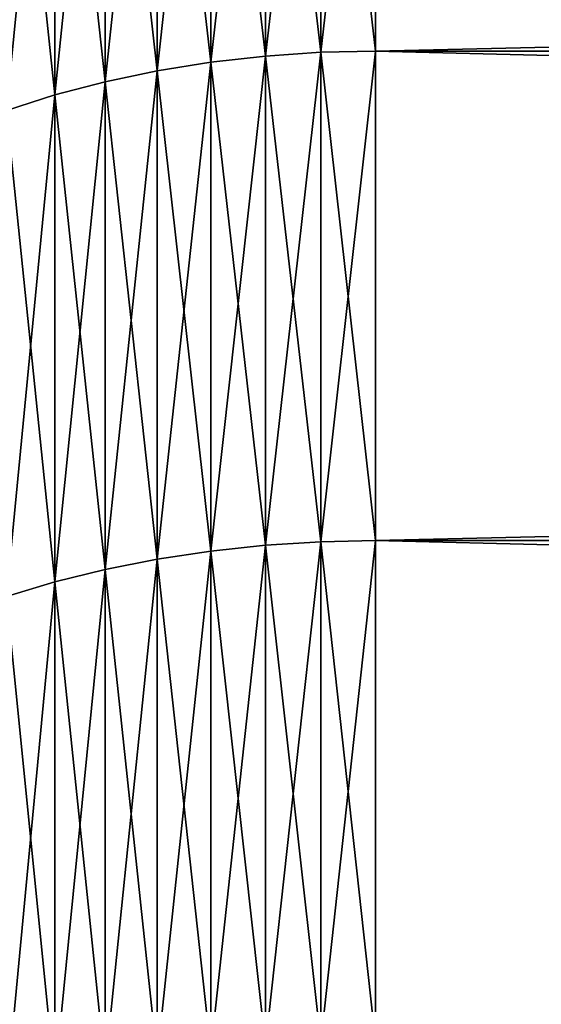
# Model space of a CAD drawing. Header units: millimetres. Extents: x -161 to 161, y -94 to 1149.
# Tile 75 of 256: x -160.551 to -159.794, y -46.615 to -45.187. Entities that reach past the tile are written whole.
import ezdxf

# ---------------------------------------------------------------- set-up
doc = ezdxf.new("R2010")
doc.units = ezdxf.units.MM
doc.header["$LTSCALE"] = 81.481481
for name, color, linetype in [('442', 7, 'CONTINUOUS'), ('443', 7, 'CONTINUOUS'), ('446', 7, 'CONTINUOUS'), ('447', 7, 'CONTINUOUS')]:
    doc.layers.add(name, color=color, linetype=linetype)

msp = doc.modelspace()

# ---------------------------------------------------------------- linework, layer by layer
at = {"layer": '442', "color": 7, "linetype": 'CONTINUOUS', "true_color": 0xaaaaaa}
for points in [[(-130.5, -45.2324, 18.5294), (-130.5, -44.54, 18.05), (-160.0346, -45.2324, 18.5294), (-130.5, -45.2324, 18.5294)], [(-160.0346, -45.2324, 18.5294), (-130.5, -44.54, 18.05), (-160.0346, -44.54, 18.05), (-160.0346, -45.2324, 18.5294)], [(-130.5, -45.9424, 18.9822), (-130.5, -45.2324, 18.5294), (-160.0346, -45.9424, 18.9822), (-130.5, -45.9424, 18.9822)], [(-160.0346, -45.9424, 18.9822), (-130.5, -45.2324, 18.5294), (-160.0346, -45.2324, 18.5294), (-160.0346, -45.9424, 18.9822)], [(-130.5, -46.669, 19.4079), (-130.5, -45.9424, 18.9822), (-160.0346, -46.669, 19.4079), (-130.5, -46.669, 19.4079)], [(-160.0346, -46.669, 19.4079), (-130.5, -45.9424, 18.9822), (-160.0346, -45.9424, 18.9822), (-160.0346, -46.669, 19.4079)]]:
    msp.add_3dface(points, dxfattribs=at)
at = {"layer": '443', "color": 7, "linetype": 'CONTINUOUS', "true_color": 0xaaaaaa}
for points in [[(-160.0346, -45.2324, -18.5294), (-160.0346, -44.54, -18.05), (-130.5, -45.2324, -18.5294), (-160.0346, -45.2324, -18.5294)], [(-130.5, -45.2324, -18.5294), (-160.0346, -44.54, -18.05), (-130.5, -44.54, -18.05), (-130.5, -45.2324, -18.5294)], [(-160.0346, -45.9424, -18.9822), (-160.0346, -45.2324, -18.5294), (-130.5, -45.9424, -18.9822), (-160.0346, -45.9424, -18.9822)], [(-130.5, -45.9424, -18.9822), (-160.0346, -45.2324, -18.5294), (-130.5, -45.2324, -18.5294), (-130.5, -45.9424, -18.9822)], [(-160.0346, -46.669, -19.4079), (-160.0346, -45.9424, -18.9822), (-130.5, -46.669, -19.4079), (-160.0346, -46.669, -19.4079)], [(-130.5, -46.669, -19.4079), (-160.0346, -45.9424, -18.9822), (-130.5, -45.9424, -18.9822), (-130.5, -46.669, -19.4079)]]:
    msp.add_3dface(points, dxfattribs=at)
at = {"layer": '446', "color": 7, "linetype": 'CONTINUOUS', "true_color": 0xaaaaaa}
for points in [[(-160.1943, -44.5475, 18.0396), (-160.1943, -45.2395, 18.5187), (-160.114, -44.5419, 18.0474), (-160.1943, -44.5475, 18.0396)], [(-160.114, -44.5419, 18.0474), (-160.1943, -45.2395, 18.5187), (-160.114, -45.2341, 18.5268), (-160.114, -44.5419, 18.0474)], [(-160.0346, -45.2324, 18.5294), (-160.0346, -44.54, 18.05), (-160.114, -45.2341, 18.5268), (-160.0346, -45.2324, 18.5294)], [(-160.0346, -44.54, 18.05), (-160.114, -44.5419, 18.0474), (-160.114, -45.2341, 18.5268), (-160.0346, -44.54, 18.05)], [(-160.3513, -44.5701, 18.0082), (-160.3513, -45.2609, 18.4865), (-160.2736, -44.557, 18.0265), (-160.3513, -44.5701, 18.0082)], [(-160.2736, -44.557, 18.0265), (-160.3513, -45.2609, 18.4865), (-160.2736, -45.2484, 18.5052), (-160.2736, -44.557, 18.0265)], [(-160.2736, -44.557, 18.0265), (-160.2736, -45.2484, 18.5052), (-160.1943, -44.5475, 18.0396), (-160.2736, -44.557, 18.0265)], [(-160.1943, -44.5475, 18.0396), (-160.2736, -45.2484, 18.5052), (-160.1943, -45.2395, 18.5187), (-160.1943, -44.5475, 18.0396)], [(-160.427, -44.5869, 17.9849), (-160.427, -45.2768, 18.4626), (-160.3513, -44.5701, 18.0082), (-160.427, -44.5869, 17.9849)], [(-160.3513, -44.5701, 18.0082), (-160.427, -45.2768, 18.4626), (-160.3513, -45.2609, 18.4865), (-160.3513, -44.5701, 18.0082)], [(-160.5001, -44.6072, 17.9567), (-160.5001, -45.296, 18.4337), (-160.427, -44.5869, 17.9849), (-160.5001, -44.6072, 17.9567)], [(-160.427, -44.5869, 17.9849), (-160.5001, -45.296, 18.4337), (-160.427, -45.2768, 18.4626), (-160.427, -44.5869, 17.9849)], [(-160.5701, -44.6309, 17.9239), (-160.5701, -45.3184, 18.3999), (-160.5001, -44.6072, 17.9567), (-160.5701, -44.6309, 17.9239)], [(-160.5001, -44.6072, 17.9567), (-160.5701, -45.3184, 18.3999), (-160.5001, -45.296, 18.4337), (-160.5001, -44.6072, 17.9567)], [(-160.2736, -45.2484, 18.5052), (-160.2736, -45.9575, 18.9575), (-160.1943, -45.2395, 18.5187), (-160.2736, -45.2484, 18.5052)], [(-160.1943, -45.2395, 18.5187), (-160.2736, -45.9575, 18.9575), (-160.1943, -45.9491, 18.9713), (-160.1943, -45.2395, 18.5187)], [(-160.1943, -45.2395, 18.5187), (-160.1943, -45.9491, 18.9713), (-160.114, -45.2341, 18.5268), (-160.1943, -45.2395, 18.5187)], [(-160.114, -45.2341, 18.5268), (-160.1943, -45.9491, 18.9713), (-160.114, -45.944, 18.9795), (-160.114, -45.2341, 18.5268)], [(-160.0346, -45.9424, 18.9822), (-160.0346, -45.2324, 18.5294), (-160.114, -45.944, 18.9795), (-160.0346, -45.9424, 18.9822)], [(-160.0346, -45.2324, 18.5294), (-160.114, -45.2341, 18.5268), (-160.114, -45.944, 18.9795), (-160.0346, -45.2324, 18.5294)], [(-160.3513, -45.2609, 18.4865), (-160.3513, -45.9692, 18.9383), (-160.2736, -45.2484, 18.5052), (-160.3513, -45.2609, 18.4865)], [(-160.2736, -45.2484, 18.5052), (-160.3513, -45.9692, 18.9383), (-160.2736, -45.9575, 18.9575), (-160.2736, -45.2484, 18.5052)], [(-160.427, -45.2768, 18.4626), (-160.427, -45.9842, 18.9138), (-160.3513, -45.2609, 18.4865), (-160.427, -45.2768, 18.4626)], [(-160.3513, -45.2609, 18.4865), (-160.427, -45.9842, 18.9138), (-160.3513, -45.9692, 18.9383), (-160.3513, -45.2609, 18.4865)], [(-160.5001, -45.296, 18.4337), (-160.5001, -46.0023, 18.8842), (-160.427, -45.2768, 18.4626), (-160.5001, -45.296, 18.4337)], [(-160.427, -45.2768, 18.4626), (-160.5001, -46.0023, 18.8842), (-160.427, -45.9842, 18.9138), (-160.427, -45.2768, 18.4626)], [(-160.5701, -45.3184, 18.3999), (-160.5701, -46.0235, 18.8496), (-160.5001, -45.296, 18.4337), (-160.5701, -45.3184, 18.3999)], [(-160.5001, -45.296, 18.4337), (-160.5701, -46.0235, 18.8496), (-160.5001, -46.0023, 18.8842), (-160.5001, -45.296, 18.4337)], [(-160.1943, -45.9491, 18.9713), (-160.1943, -46.6753, 19.3967), (-160.114, -45.944, 18.9795), (-160.1943, -45.9491, 18.9713)], [(-160.114, -45.944, 18.9795), (-160.1943, -46.6753, 19.3967), (-160.114, -46.6705, 19.4051), (-160.114, -45.944, 18.9795)], [(-160.0346, -46.669, 19.4079), (-160.0346, -45.9424, 18.9822), (-160.114, -46.6705, 19.4051), (-160.0346, -46.669, 19.4079)], [(-160.0346, -45.9424, 18.9822), (-160.114, -45.944, 18.9795), (-160.114, -46.6705, 19.4051), (-160.0346, -45.9424, 18.9822)], [(-160.3513, -45.9692, 18.9383), (-160.3513, -46.6942, 19.363), (-160.2736, -45.9575, 18.9575), (-160.3513, -45.9692, 18.9383)], [(-160.2736, -45.9575, 18.9575), (-160.3513, -46.6942, 19.363), (-160.2736, -46.6832, 19.3826), (-160.2736, -45.9575, 18.9575)], [(-160.2736, -45.9575, 18.9575), (-160.2736, -46.6832, 19.3826), (-160.1943, -45.9491, 18.9713), (-160.2736, -45.9575, 18.9575)], [(-160.1943, -45.9491, 18.9713), (-160.2736, -46.6832, 19.3826), (-160.1943, -46.6753, 19.3967), (-160.1943, -45.9491, 18.9713)], [(-160.427, -45.9842, 18.9138), (-160.427, -46.7082, 19.3379), (-160.3513, -45.9692, 18.9383), (-160.427, -45.9842, 18.9138)], [(-160.3513, -45.9692, 18.9383), (-160.427, -46.7082, 19.3379), (-160.3513, -46.6942, 19.363), (-160.3513, -45.9692, 18.9383)], [(-160.5001, -46.0023, 18.8842), (-160.5001, -46.7252, 19.3076), (-160.427, -45.9842, 18.9138), (-160.5001, -46.0023, 18.8842)], [(-160.427, -45.9842, 18.9138), (-160.5001, -46.7252, 19.3076), (-160.427, -46.7082, 19.3379), (-160.427, -45.9842, 18.9138)], [(-160.5701, -46.0235, 18.8496), (-160.5701, -46.745, 19.2723), (-160.5001, -46.0023, 18.8842), (-160.5701, -46.0235, 18.8496)], [(-160.5001, -46.0023, 18.8842), (-160.5701, -46.745, 19.2723), (-160.5001, -46.7252, 19.3076), (-160.5001, -46.0023, 18.8842)]]:
    msp.add_3dface(points, dxfattribs=at)
at = {"layer": '447', "color": 7, "linetype": 'CONTINUOUS', "true_color": 0xaaaaaa}
for points in [[(-160.114, -45.2341, -18.5268), (-160.1943, -44.5475, -18.0396), (-160.114, -44.5419, -18.0474), (-160.114, -45.2341, -18.5268)], [(-160.0346, -44.54, -18.05), (-160.0346, -45.2324, -18.5294), (-160.114, -44.5419, -18.0474), (-160.0346, -44.54, -18.05)], [(-160.0346, -45.2324, -18.5294), (-160.114, -45.2341, -18.5268), (-160.114, -44.5419, -18.0474), (-160.0346, -45.2324, -18.5294)], [(-160.2736, -45.2484, -18.5052), (-160.3513, -44.5701, -18.0082), (-160.2736, -44.557, -18.0265), (-160.2736, -45.2484, -18.5052)], [(-160.1943, -45.2395, -18.5187), (-160.2736, -44.557, -18.0265), (-160.1943, -44.5475, -18.0396), (-160.1943, -45.2395, -18.5187)], [(-160.2736, -45.2484, -18.5052), (-160.2736, -44.557, -18.0265), (-160.1943, -45.2395, -18.5187), (-160.2736, -45.2484, -18.5052)], [(-160.1943, -45.2395, -18.5187), (-160.1943, -44.5475, -18.0396), (-160.114, -45.2341, -18.5268), (-160.1943, -45.2395, -18.5187)], [(-160.3513, -45.2609, -18.4865), (-160.427, -44.5869, -17.9849), (-160.3513, -44.5701, -18.0082), (-160.3513, -45.2609, -18.4865)], [(-160.3513, -45.2609, -18.4865), (-160.3513, -44.5701, -18.0082), (-160.2736, -45.2484, -18.5052), (-160.3513, -45.2609, -18.4865)], [(-160.427, -45.2768, -18.4626), (-160.5001, -44.6072, -17.9567), (-160.427, -44.5869, -17.9849), (-160.427, -45.2768, -18.4626)], [(-160.427, -45.2768, -18.4626), (-160.427, -44.5869, -17.9849), (-160.3513, -45.2609, -18.4865), (-160.427, -45.2768, -18.4626)], [(-160.5001, -45.296, -18.4337), (-160.5701, -44.6309, -17.9239), (-160.5001, -44.6072, -17.9567), (-160.5001, -45.296, -18.4337)], [(-160.5001, -45.296, -18.4337), (-160.5001, -44.6072, -17.9567), (-160.427, -45.2768, -18.4626), (-160.5001, -45.296, -18.4337)], [(-160.5701, -45.3184, -18.3999), (-160.5701, -44.6309, -17.9239), (-160.5001, -45.296, -18.4337), (-160.5701, -45.3184, -18.3999)], [(-160.1943, -45.9491, -18.9713), (-160.2736, -45.2484, -18.5052), (-160.1943, -45.2395, -18.5187), (-160.1943, -45.9491, -18.9713)], [(-160.114, -45.944, -18.9795), (-160.1943, -45.2395, -18.5187), (-160.114, -45.2341, -18.5268), (-160.114, -45.944, -18.9795)], [(-160.1943, -45.9491, -18.9713), (-160.1943, -45.2395, -18.5187), (-160.114, -45.944, -18.9795), (-160.1943, -45.9491, -18.9713)], [(-160.0346, -45.2324, -18.5294), (-160.0346, -45.9424, -18.9822), (-160.114, -45.2341, -18.5268), (-160.0346, -45.2324, -18.5294)], [(-160.0346, -45.9424, -18.9822), (-160.114, -45.944, -18.9795), (-160.114, -45.2341, -18.5268), (-160.0346, -45.9424, -18.9822)], [(-160.2736, -45.9575, -18.9575), (-160.3513, -45.2609, -18.4865), (-160.2736, -45.2484, -18.5052), (-160.2736, -45.9575, -18.9575)], [(-160.2736, -45.9575, -18.9575), (-160.2736, -45.2484, -18.5052), (-160.1943, -45.9491, -18.9713), (-160.2736, -45.9575, -18.9575)], [(-160.3513, -45.9692, -18.9383), (-160.427, -45.2768, -18.4626), (-160.3513, -45.2609, -18.4865), (-160.3513, -45.9692, -18.9383)], [(-160.3513, -45.9692, -18.9383), (-160.3513, -45.2609, -18.4865), (-160.2736, -45.9575, -18.9575), (-160.3513, -45.9692, -18.9383)], [(-160.427, -45.9842, -18.9138), (-160.5001, -45.296, -18.4337), (-160.427, -45.2768, -18.4626), (-160.427, -45.9842, -18.9138)], [(-160.427, -45.9842, -18.9138), (-160.427, -45.2768, -18.4626), (-160.3513, -45.9692, -18.9383), (-160.427, -45.9842, -18.9138)], [(-160.5001, -46.0023, -18.8842), (-160.5701, -45.3184, -18.3999), (-160.5001, -45.296, -18.4337), (-160.5001, -46.0023, -18.8842)], [(-160.5001, -46.0023, -18.8842), (-160.5001, -45.296, -18.4337), (-160.427, -45.9842, -18.9138), (-160.5001, -46.0023, -18.8842)], [(-160.5701, -46.0235, -18.8496), (-160.5701, -45.3184, -18.3999), (-160.5001, -46.0023, -18.8842), (-160.5701, -46.0235, -18.8496)], [(-160.114, -46.6705, -19.4051), (-160.1943, -45.9491, -18.9713), (-160.114, -45.944, -18.9795), (-160.114, -46.6705, -19.4051)], [(-160.0346, -45.9424, -18.9822), (-160.0346, -46.669, -19.4079), (-160.114, -45.944, -18.9795), (-160.0346, -45.9424, -18.9822)], [(-160.0346, -46.669, -19.4079), (-160.114, -46.6705, -19.4051), (-160.114, -45.944, -18.9795), (-160.0346, -46.669, -19.4079)], [(-160.2736, -46.6832, -19.3826), (-160.3513, -45.9692, -18.9383), (-160.2736, -45.9575, -18.9575), (-160.2736, -46.6832, -19.3826)], [(-160.1943, -46.6753, -19.3967), (-160.2736, -45.9575, -18.9575), (-160.1943, -45.9491, -18.9713), (-160.1943, -46.6753, -19.3967)], [(-160.2736, -46.6832, -19.3826), (-160.2736, -45.9575, -18.9575), (-160.1943, -46.6753, -19.3967), (-160.2736, -46.6832, -19.3826)], [(-160.1943, -46.6753, -19.3967), (-160.1943, -45.9491, -18.9713), (-160.114, -46.6705, -19.4051), (-160.1943, -46.6753, -19.3967)], [(-160.3513, -46.6942, -19.363), (-160.427, -45.9842, -18.9138), (-160.3513, -45.9692, -18.9383), (-160.3513, -46.6942, -19.363)], [(-160.3513, -46.6942, -19.363), (-160.3513, -45.9692, -18.9383), (-160.2736, -46.6832, -19.3826), (-160.3513, -46.6942, -19.363)], [(-160.427, -46.7082, -19.3379), (-160.5001, -46.0023, -18.8842), (-160.427, -45.9842, -18.9138), (-160.427, -46.7082, -19.3379)], [(-160.427, -46.7082, -19.3379), (-160.427, -45.9842, -18.9138), (-160.3513, -46.6942, -19.363), (-160.427, -46.7082, -19.3379)], [(-160.5001, -46.7252, -19.3076), (-160.5701, -46.0235, -18.8496), (-160.5001, -46.0023, -18.8842), (-160.5001, -46.7252, -19.3076)], [(-160.5001, -46.7252, -19.3076), (-160.5001, -46.0023, -18.8842), (-160.427, -46.7082, -19.3379), (-160.5001, -46.7252, -19.3076)], [(-160.5701, -46.745, -19.2723), (-160.5701, -46.0235, -18.8496), (-160.5001, -46.7252, -19.3076), (-160.5701, -46.745, -19.2723)]]:
    msp.add_3dface(points, dxfattribs=at)

doc.saveas('drawing.dxf')
